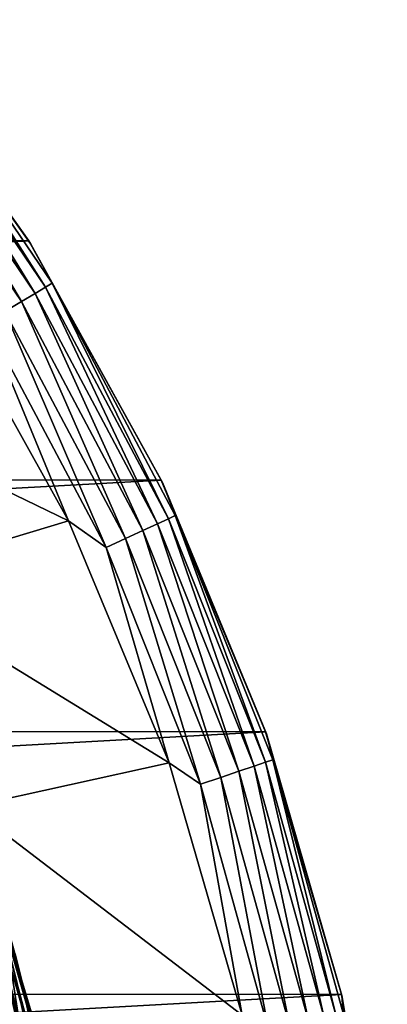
# Model space of a CAD drawing. Header units: metres. Extents: x -24 to 24, y -207 to 24.
# Tile 58 of 59: x 20.22 to 23.85, y 5.24 to 14.96. Entities that reach past the tile are written whole.
import ezdxf

# ---------------------------------------------------------------- set-up
doc = ezdxf.new("R2010")
doc.units = ezdxf.units.M
doc.layers.add('solid_12421093', color=7, linetype='CONTINUOUS')

msp = doc.modelspace()

# ---------------------------------------------------------------- linework, layer by layer
at = {"layer": 'solid_12421093'}
for points in [[(20.313705, 12.778351, -4), (-20.275927, 12.837811, -4), (18.765127, 14.962653, -4)], [(20.313705, 12.778351, -4), (18.765127, 14.962653, -4), (18.783787, 14.938854, -1)], [(20.335482, 12.746301, -1), (18.783787, 14.938854, -1), (19.086472, 14.509159, -0.778573)], [(20.313705, 12.778351, -4), (18.783787, 14.938854, -1), (20.335482, 12.746301, -1)], [(19.086472, 14.509159, -0.778573), (19.027706, 14.464485, -0.566925), (20.480049, 12.322437, -0.566925)], [(20.543303, 12.360495, -0.778573), (19.086472, 14.509159, -0.778573), (20.480049, 12.322437, -0.566925)], [(20.335482, 12.746301, -1), (19.086472, 14.509159, -0.778573), (20.543303, 12.360495, -0.778573)], [(18.932884, 14.392406, -0.377037), (18.806776, 14.296539, -0.218448), (20.242258, 12.179362, -0.218448)], [(19.027706, 14.464485, -0.566925), (18.932884, 14.392406, -0.377037), (20.377993, 12.261031, -0.377037)], [(20.377993, 12.261031, -0.377037), (18.932884, 14.392406, -0.377037), (20.242258, 12.179362, -0.218448)], [(20.480049, 12.322437, -0.566925), (19.027706, 14.464485, -0.566925), (20.377993, 12.261031, -0.377037)], [(20.242258, 12.179362, -0.218448), (18.806776, 14.296539, -0.218448), (20.079664, 12.081533, -0.099129)], [(20.313705, 12.778351, -4), (-21.596474, 10.467961, -4), (-20.275927, 12.837811, -4)], [(21.621206, 10.416752, -4), (-21.596474, 10.467961, -4), (20.313705, 12.778351, -4)], [(21.621206, 10.416752, -4), (20.313705, 12.778351, -4), (20.335482, 12.746301, -1)], [(21.632452, 10.394086, -1), (20.335482, 12.746301, -1), (20.543303, 12.360495, -0.778573)], [(21.621206, 10.416752, -4), (20.335482, 12.746301, -1), (21.632452, 10.394086, -1)], [(20.543303, 12.360495, -0.778573), (20.480049, 12.322437, -0.566925), (21.692286, 10.03592, -0.566925)], [(21.759281, 10.066916, -0.778573), (20.543303, 12.360495, -0.778573), (21.692286, 10.03592, -0.566925)], [(21.632452, 10.394086, -1), (20.543303, 12.360495, -0.778573), (21.759281, 10.066916, -0.778573)], [(20.705015, 10.01442), (19.444023, 12.282399), (17.538786, 11.547698)], [(19.898384, 11.97246, -0.025072), (19.444023, 12.282399), (20.705015, 10.01442)], [(20.377993, 12.261031, -0.377037), (20.242258, 12.179362, -0.218448), (21.440416, 9.919394, -0.218448)], [(20.480049, 12.322437, -0.566925), (20.377993, 12.261031, -0.377037), (21.584187, 9.985908, -0.377037)], [(21.584187, 9.985908, -0.377037), (20.377993, 12.261031, -0.377037), (21.440416, 9.919394, -0.218448)], [(21.692286, 10.03592, -0.566925), (20.480049, 12.322437, -0.566925), (21.584187, 9.985908, -0.377037)], [(20.242258, 12.179362, -0.218448), (20.079664, 12.081533, -0.099129), (21.2682, 9.839717, -0.099129)], [(21.440416, 9.919394, -0.218448), (20.242258, 12.179362, -0.218448), (21.2682, 9.839717, -0.099129)], [(20.079664, 12.081533, -0.099129), (19.898384, 11.97246, -0.025072), (21.076189, 9.750883, -0.025072)], [(21.2682, 9.839717, -0.099129), (20.079664, 12.081533, -0.099129), (21.076189, 9.750883, -0.025072)], [(21.076189, 9.750883, -0.025072), (19.898384, 11.97246, -0.025072), (20.705015, 10.01442)], [(20.705015, 10.01442), (17.538786, 11.547698), (18.763348, 9.429306)], [(21.621206, 10.416752, -4), (-22.635849, 7.97191, -4), (-21.596474, 10.467961, -4)], [(22.649946, 7.93239, -4), (-22.635849, 7.97191, -4), (21.621206, 10.416752, -4)], [(22.649946, 7.93239, -4), (21.621206, 10.416752, -4), (21.632452, 10.394086, -1)], [(22.658451, 7.911673, -1), (21.632452, 10.394086, -1), (21.759281, 10.066916, -0.778573)], [(22.649946, 7.93239, -4), (21.632452, 10.394086, -1), (22.658451, 7.911673, -1)], [(21.697334, 7.6267), (20.705015, 10.01442), (18.763348, 9.429306)], [(21.076189, 9.750883, -0.025072), (20.705015, 10.01442), (21.697334, 7.6267)], [(21.692286, 10.03592, -0.566925), (21.584187, 9.985908, -0.377037), (22.537325, 7.593709, -0.377037)], [(21.759281, 10.066916, -0.778573), (21.692286, 10.03592, -0.566925), (22.650198, 7.63174, -0.566925)], [(22.650198, 7.63174, -0.566925), (21.692286, 10.03592, -0.566925), (22.537325, 7.593709, -0.377037)], [(22.720152, 7.655311, -0.778573), (21.759281, 10.066916, -0.778573), (22.650198, 7.63174, -0.566925)], [(22.658451, 7.911673, -1), (21.759281, 10.066916, -0.778573), (22.720152, 7.655311, -0.778573)], [(21.440416, 9.919394, -0.218448), (21.2682, 9.839717, -0.099129), (22.207386, 7.48254, -0.099129)], [(21.584187, 9.985908, -0.377037), (21.440416, 9.919394, -0.218448), (22.387207, 7.543128, -0.218448)], [(22.387207, 7.543128, -0.218448), (21.440416, 9.919394, -0.218448), (22.207386, 7.48254, -0.099129)], [(22.537325, 7.593709, -0.377037), (21.584187, 9.985908, -0.377037), (22.387207, 7.543128, -0.218448)], [(21.2682, 9.839717, -0.099129), (21.076189, 9.750883, -0.025072), (22.006895, 7.414987, -0.025072)], [(22.207386, 7.48254, -0.099129), (21.2682, 9.839717, -0.099129), (22.006895, 7.414987, -0.025072)], [(22.006895, 7.414987, -0.025072), (21.076189, 9.750883, -0.025072), (21.697334, 7.6267)], [(21.697334, 7.6267), (18.763348, 9.429306), (19.728989, 7.192601)], [(22.649946, 7.93239, -4), (-23.392511, 5.364954, -4), (-22.635849, 7.97191, -4)], [(23.398376, 5.339491, -4), (-23.392511, 5.364954, -4), (22.649946, 7.93239, -4)], [(23.398376, 5.339491, -4), (22.649946, 7.93239, -4), (22.658451, 7.911673, -1)], [(23.400629, 5.330157, -1), (22.658451, 7.911673, -1), (22.720152, 7.655311, -0.778573)], [(23.398376, 5.339491, -4), (22.658451, 7.911673, -1), (23.400629, 5.330157, -1)], [(22.419647, 5.133508), (21.697334, 7.6267), (19.728989, 7.192601)], [(22.006895, 7.414987, -0.025072), (21.697334, 7.6267), (22.419647, 5.133508)], [(22.537325, 7.593709, -0.377037), (22.387207, 7.543128, -0.218448), (23.071527, 5.078427, -0.218448)], [(22.650198, 7.63174, -0.566925), (22.537325, 7.593709, -0.377037), (23.226234, 5.112481, -0.377037)], [(23.226234, 5.112481, -0.377037), (22.537325, 7.593709, -0.377037), (23.071527, 5.078427, -0.218448)], [(22.720152, 7.655311, -0.778573), (22.650198, 7.63174, -0.566925), (23.342558, 5.138085, -0.566925)], [(23.342558, 5.138085, -0.566925), (22.650198, 7.63174, -0.566925), (23.226234, 5.112481, -0.377037)], [(23.41465, 5.153955, -0.778573), (22.720152, 7.655311, -0.778573), (23.342558, 5.138085, -0.566925)], [(23.400629, 5.330157, -1), (22.720152, 7.655311, -0.778573), (23.41465, 5.153955, -0.778573)], [(22.387207, 7.543128, -0.218448), (22.207386, 7.48254, -0.099129), (22.886209, 5.037636, -0.099129)], [(23.071527, 5.078427, -0.218448), (22.387207, 7.543128, -0.218448), (22.886209, 5.037636, -0.099129)], [(22.207386, 7.48254, -0.099129), (22.006895, 7.414987, -0.025072), (22.679592, 4.992156, -0.025072)], [(22.679592, 4.992156, -0.025072), (22.006895, 7.414987, -0.025072), (22.419647, 5.133508)], [(22.886209, 5.037636, -0.099129), (22.207386, 7.48254, -0.099129), (22.679592, 4.992156, -0.025072)], [(20.432632, 4.848017), (19.728989, 7.192601), (19.733545, 7.182423, 297)], [(22.419647, 5.133508), (19.728989, 7.192601), (20.432632, 4.848017)], [(20.433943, 4.842933, 297), (19.733545, 7.182423, 297), (19.805597, 6.930278, 297.128906)], [(20.432632, 4.848017), (19.733545, 7.182423, 297), (20.433943, 4.842933, 297)], [(19.758507, 6.913801, 297.249664), (19.683496, 6.887553, 297.353363), (20.330893, 4.640393, 297.353363)], [(19.805597, 6.930278, 297.128906), (19.758507, 6.913801, 297.249664), (20.408369, 4.658077, 297.249664)], [(20.408369, 4.658077, 297.249664), (19.758507, 6.913801, 297.249664), (20.330893, 4.640393, 297.353363)], [(20.457008, 4.669178, 297.128906), (19.805597, 6.930278, 297.128906), (20.408369, 4.658077, 297.249664)], [(20.433943, 4.842933, 297), (19.805597, 6.930278, 297.128906), (20.457008, 4.669178, 297.128906)], [(19.683496, 6.887553, 297.353363), (19.585686, 6.853328, 297.432953), (20.229864, 4.617334, 297.432953)], [(20.229864, 4.617334, 297.432953), (19.585686, 6.853328, 297.432953), (20.112186, 4.590476, 297.482971)], [(20.330893, 4.640393, 297.353363), (19.683496, 6.887553, 297.353363), (20.229864, 4.617334, 297.432953)], [(19.765825, 6.417624, 325.029388), (20.368597, 4.122992, 325.015472), (20.033474, 6.282918, 300.504364)], [(20.224712, 4.71753, 325.156494), (20.368597, 4.122992, 325.015472), (19.765825, 6.417624, 325.029388)], [(20.179203, 5.739784, 300.374603), (20.033474, 6.282918, 300.504364), (20.62277, 3.939099, 300.504364)], [(20.368597, 4.122992, 325.015472), (20.62277, 3.939099, 300.504364), (20.033474, 6.282918, 300.504364)], [(20.131718, 5.726278, 300.252869), (20.179203, 5.739784, 300.374603), (20.695982, 3.438261, 300.374603)], [(20.695982, 3.438261, 300.374603), (20.179203, 5.739784, 300.374603), (20.62277, 3.939099, 300.504364)], [(19.838793, 5.642958, 300.017212), (19.955427, 5.676134, 300.06778), (20.466476, 3.400133, 300.06778)], [(20.346855, 3.38026, 300.017212), (20.198736, 3.472179, 300), (19.838793, 5.642958, 300.017212)], [(20.346855, 3.38026, 300.017212), (19.838793, 5.642958, 300.017212), (20.466476, 3.400133, 300.06778)], [(19.955427, 5.676134, 300.06778), (20.055368, 5.704561, 300.148193), (20.568977, 3.417162, 300.148193)], [(20.466476, 3.400133, 300.06778), (19.955427, 5.676134, 300.06778), (20.568977, 3.417162, 300.148193)], [(20.055368, 5.704561, 300.148193), (20.131718, 5.726278, 300.252869), (20.647282, 3.43017, 300.252869)], [(20.568977, 3.417162, 300.148193), (20.055368, 5.704561, 300.148193), (20.647282, 3.43017, 300.252869)], [(20.647282, 3.43017, 300.252869), (20.131718, 5.726278, 300.252869), (20.695982, 3.438261, 300.374603)], [(23.398376, 5.339491, -4), (-23.845577, 2.712682, -4), (-23.392511, 5.364954, -4)], [(23.846842, 2.700126, -4), (-23.845577, 2.712682, -4), (23.398376, 5.339491, -4)], [(23.846842, 2.700126, -4), (23.398376, 5.339491, -4), (23.400629, 5.330157, -1)], [(23.849686, 2.681875, -1), (23.400629, 5.330157, -1), (23.41465, 5.153955, -0.778573)], [(23.846842, 2.700126, -4), (23.400629, 5.330157, -1), (23.849686, 2.681875, -1)]]:
    msp.add_3dface(points, dxfattribs=at)

doc.saveas('drawing.dxf')
